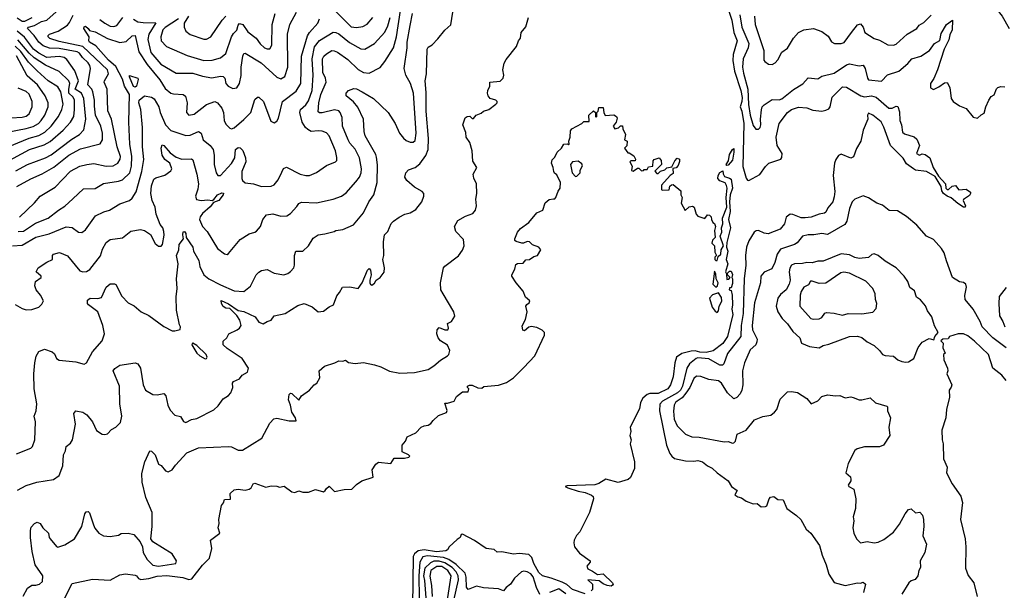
# Model space of a CAD drawing. Extents: x 1678431 to 1860718, y 384618 to 522882.
# Tile 157 of 256: x 1743707 to 1750861, y 450500 to 454649. Entities that reach past the tile are written whole.
import ezdxf

# ---------------------------------------------------------------- set-up
doc = ezdxf.new("R2010")
doc.units = 0

msp = doc.modelspace()

# ---------------------------------------------------------------- linework, layer by layer
at = {"layer": '0CON10XD'}
for points in [[(1750884.2, 455005), (1750859.4, 454965), (1750811.5, 454855), (1750782.5, 454785), (1750783.3, 454755), (1750844, 454675), (1750895.5, 454585.5)], [(1743675, 452577.1), (1743725, 452548.1), (1743755, 452540), (1743795, 452542.9), (1743845, 452558.8), (1743868.8, 452581.2), (1743879.2, 452605), (1743859.1, 452645), (1743825.6, 452685), (1743816.7, 452715), (1743822.5, 452745), (1743864.2, 452775), (1743864, 452785), (1743827.5, 452815), (1743842.2, 452845), (1743905, 452887.1), (1743946.2, 452905), (1743945.8, 452935), (1743953.8, 452945), (1743997, 452957), (1744055, 452931.9), (1744145, 452823.9), (1744165.5, 452814.5), (1744192.2, 452817.8), (1744217.1, 452832.9), (1744295, 452931.4), (1744309.7, 452980.3), (1744335, 453028.1), (1744365, 453050), (1744455, 453062.9), (1744515, 453111.9), (1744585, 453124.4), (1744615, 453115.6), (1744657.3, 453087.3), (1744692.4, 453022.4), (1744715, 453002.5), (1744735, 453003.3), (1744745, 453013.3), (1744757.9, 453082.1), (1744755, 453110), (1744746.2, 453135), (1744728.8, 453158.8), (1744699.7, 453235), (1744690.3, 453285), (1744669.4, 453335), (1744660.6, 453385), (1744665, 453440), (1744680.9, 453489.1), (1744695, 453498.8), (1744760.7, 453519.3), (1744805, 453550), (1744812, 453565), (1744797.8, 453605), (1744761.9, 453631.9), (1744742.9, 453665), (1744734.2, 453715), (1744741.1, 453738.9), (1744755, 453734.5), (1744799.9, 453679.9), (1744845, 453650), (1744885, 453635.5), (1744955, 453636.9), (1744965, 453630), (1744993.1, 453526.9), (1745007.1, 453455), (1745002.3, 453417.7), (1744984.4, 453365), (1744992.4, 453342.4), (1745024.4, 453334.4), (1745075, 453339.8), (1745105, 453335.3), (1745118, 453342), (1745145.3, 453375), (1745175, 453389.7), (1745186.9, 453386.9), (1745184.6, 453375), (1745155, 453335.4), (1745115, 453319.4), (1745091.5, 453288.5), (1745035, 453240.5), (1745018.5, 453215), (1745014.5, 453195), (1745035.6, 453145.6), (1745068.2, 453108.2), (1745145, 452985.8), (1745195, 452946), (1745215, 452942.5), (1745225, 452948), (1745308.5, 453051.5), (1745375, 453092.5), (1745415, 453102.9), (1745428, 453112), (1745455.6, 453145), (1745474.7, 453195.3), (1745500, 453230), (1745545, 453236.9), (1745605, 453220.9), (1745647, 453223), (1745675, 453240.6), (1745720.3, 453289.7), (1745735, 453312), (1745755, 453321.4), (1745863.4, 453316.6), (1745985, 453343.3), (1746045, 453366.9), (1746078.7, 453391.3), (1746150, 453470), (1746176.2, 453505), (1746188.2, 453535), (1746189.7, 453565), (1746176.5, 453645), (1746145, 453708.1), (1746105, 453751.5), (1746092.9, 453775), (1746051.8, 453875), (1746048.9, 453938.9), (1746035.6, 453975), (1746025, 453985.4), (1745995, 453994.7), (1745905, 453971.2), (1745885, 453971.2), (1745875, 453980), (1745880.4, 454045), (1745895.5, 454105), (1745933.9, 454195), (1745928.6, 454225), (1745908.4, 454265), (1745908.1, 454365), (1745916.2, 454383.8), (1745935, 454401.2), (1745975, 454425.4), (1745992.2, 454422.2), (1746015, 454413.2), (1746090.6, 454360.6), (1746165, 454286.2), (1746205, 454263.9), (1746245, 454259.4), (1746325, 454302.2), (1746360.9, 454345), (1746422.8, 454445), (1746445.6, 454525), (1746474, 454715)], [(1743685.5, 453435), (1743787.1, 453492.9), (1743870.8, 453529.2), (1743954.1, 453575.9), (1744065, 453665.2), (1744149.5, 453710.5), (1744292.5, 453747.5), (1744308.4, 453775), (1744308.6, 453825), (1744295.7, 453875), (1744258, 453955), (1744249.4, 454019.4), (1744249.8, 454065), (1744239.6, 454125), (1744230.8, 454145), (1744202.6, 454175), (1744220.4, 454295), (1744217.5, 454315), (1744205.3, 454335), (1744163, 454373), (1744141.8, 454405), (1744125.4, 454415.4), (1743995, 454440.4), (1743922.8, 454442.8), (1743878.1, 454458.1), (1743846.7, 454485), (1743812.4, 454535), (1743763.8, 454585), (1743772, 454595), (1743814, 454606), (1743865, 454635.3), (1743903.2, 454646.8), (1743993.6, 454726.4)], [(1743705, 453212.7), (1743815, 453316.7), (1743855.2, 453364.8), (1743965, 453432.2), (1744075, 453547.7), (1744144.3, 453585), (1744195, 453596.7), (1744245, 453602.3), (1744335, 453584.7), (1744385, 453586.8), (1744421.1, 453605), (1744437.6, 453635), (1744438.9, 453655), (1744416.1, 453725), (1744375.2, 453925.2), (1744346.4, 453986.4), (1744341.8, 454145), (1744321.8, 454195), (1744322.3, 454205), (1744352.3, 454255), (1744344.8, 454285), (1744166.1, 454455), (1743995, 454490.3), (1743925, 454511.3), (1743913.4, 454525), (1743913.8, 454535), (1743924.5, 454545), (1743985.5, 454564.5), (1744055, 454609.1), (1744068.8, 454628.8), (1744095, 454681.4)], [(1744533.7, 454653.7), (1744565, 454634.4), (1744605, 454627.5), (1744695.3, 454625.3), (1744646.3, 454545), (1744637.8, 454505), (1744659.5, 454409.5), (1744732.4, 454325), (1744845, 454261.2), (1744965, 454261.1), (1745035, 454238.7), (1745103, 454227), (1745165, 454238.5), (1745185, 454236.7), (1745196.9, 454225), (1745204, 454185), (1745222.1, 454165), (1745255, 454149.5), (1745285, 454152.9), (1745304.6, 454185), (1745316.1, 454243.9), (1745316.7, 454303.3), (1745328, 454385), (1745335, 454402.9), (1745345, 454406.8), (1745460.5, 454335), (1745575, 454230), (1745605, 454218.1), (1745634.6, 454235.4), (1745655.3, 454305), (1745653.2, 454545), (1745670, 454615), (1745719.3, 454705)], [(1744861.3, 454655), (1744765, 454593.2), (1744746.4, 454575), (1744731.5, 454525), (1744735.6, 454495), (1744773.8, 454453.8), (1744925, 454388.8), (1745045, 454352.2), (1745106, 454354), (1745165, 454372.3), (1745205, 454403.1), (1745244.7, 454525), (1745260.3, 454549.7), (1745285, 454572.1), (1745295, 454608.1), (1745305, 454621.1), (1745328.2, 454615), (1745365, 454561.1), (1745425, 454513.6), (1745455, 454472.9), (1745485, 454445.4), (1745505, 454436.4), (1745523.3, 454436.7), (1745537.9, 454465), (1745541.6, 454615), (1745563.8, 454695)], [(1745252.9, 452005), (1745261.4, 452018.6), (1745302.9, 452037.1), (1745323.3, 452065), (1745363.3, 452085), (1745369.2, 452115), (1745324.6, 452185), (1745215, 452257.1), (1745185.7, 452285.7), (1745185, 452312.5), (1745211.2, 452335), (1745226.1, 452363.9), (1745287.3, 452392.7), (1745305, 452406.7), (1745315.8, 452425), (1745306.2, 452465), (1745285, 452499.1), (1745235, 452549.2), (1745205, 452552.3), (1745185, 452562.4), (1745173.3, 452585), (1745171.7, 452608.3), (1745225, 452584), (1745293.8, 452533.8), (1745336.3, 452526.3), (1745418.1, 452488.1), (1745445, 452450.7), (1745475, 452436.5), (1745504.6, 452455.4), (1745535, 452463.8), (1745555, 452496), (1745635, 452512.7), (1745728.3, 452571.7), (1745775, 452584.4), (1745830.8, 452560.8), (1745875, 452525.8), (1745915, 452530.8), (1745955, 452561.2), (1745986.7, 452575), (1746010, 452640), (1746031.2, 452665), (1746052.5, 452705), (1746105.7, 452705.7), (1746165, 452693.3), (1746195.2, 452734.8), (1746235, 452827.1), (1746245, 452838.8), (1746255, 452827.5), (1746261.2, 452795), (1746250.9, 452755), (1746251.8, 452735), (1746255, 452723.3), (1746265, 452718.8), (1746285, 452733.8), (1746296.2, 452755), (1746326.2, 452775), (1746355, 452812.5), (1746358, 452845), (1746344.3, 452905), (1746352, 452935), (1746350.8, 453035), (1746357.5, 453085), (1746381.2, 453108.8), (1746405, 453166.2), (1746422, 453185), (1746465, 453214), (1746505.9, 453234.1), (1746545, 453244), (1746585, 453268), (1746628.6, 453325), (1746644.3, 453365), (1746642.9, 453385), (1746630.2, 453400.2), (1746575, 453431.4), (1746518.7, 453478.7), (1746506, 453505), (1746512, 453535), (1746531.7, 453558.3), (1746580, 453575), (1746615, 453601.2), (1746658.1, 453661.9), (1746674.2, 453705.8), (1746678.3, 453785), (1746659.4, 453985), (1746660.8, 454120.8), (1746653.1, 454205), (1746662.1, 454255), (1746668.6, 454435), (1746675, 454448.8), (1746703.9, 454466.1), (1746745, 454510), (1746795, 454573.3), (1746838.8, 454611.2), (1746853.3, 454705)], [(1745985, 454727.1), (1746115, 454597.3), (1746155, 454591.8), (1746201.3, 454598.7), (1746232.5, 454617.5), (1746272.5, 454665)], [(1746162.8, 454012.8), (1746132.2, 454052.2), (1746079.2, 454095), (1746078, 454115), (1746095.8, 454134.2), (1746135, 454148), (1746155, 454145.7), (1746195, 454125.5), (1746276.8, 454076.8), (1746385, 453973.8), (1746435.7, 453895), (1746466.6, 453825), (1746495, 453787.7), (1746515, 453771.3), (1746545, 453759.2), (1746565, 453759.1), (1746580.5, 453769.5), (1746586.6, 453823.4), (1746568.8, 454115), (1746545.8, 454185.8), (1746511.5, 454245), (1746500.9, 454295), (1746522.8, 454445), (1746521.4, 454485), (1746543.8, 454606.2), (1746560.5, 454695)], [(1748855.2, 454725), (1748881.5, 454645), (1748894.8, 454555), (1748920, 454495), (1748890.4, 454395), (1748888.3, 454351.7), (1748899.6, 454275), (1748945.7, 454135), (1748955, 454083.8), (1748954.4, 454055), (1748942.5, 454015), (1748953.4, 453985), (1748968.6, 453895), (1748960.5, 453580.5), (1748985, 453495.8), (1748995, 453481.1), (1749005, 453480), (1749085, 453522.7), (1749125, 453581.1), (1749149.4, 453605), (1749235.8, 453635), (1749245, 453647.5), (1749246.7, 453675), (1749211.5, 453735), (1749202.3, 453795), (1749224.6, 453895.4), (1749284.3, 453975), (1749315, 453996.9), (1749365, 454013.8), (1749425, 454008), (1749470.5, 453990.5), (1749535, 453983.8), (1749565, 453990), (1749585, 454001.4), (1749594.4, 454015), (1749609.5, 454085), (1749685, 454161.9), (1749715, 454159.2), (1749817.1, 454095), (1749845, 454088.9), (1749895, 454096.1), (1749930.8, 454085), (1750022, 454005), (1750045, 454005.6), (1750075, 454020.8), (1750086.7, 454016.7), (1750099.5, 453979.5), (1750101.1, 453915), (1750113.8, 453885), (1750121.7, 453831.7), (1750135, 453820), (1750205, 453798), (1750225, 453780), (1750243.3, 453735), (1750223.3, 453675), (1750245, 453664), (1750265, 453672.5), (1750285, 453670), (1750320, 453645), (1750344.2, 453575), (1750381.6, 453511.6), (1750432.5, 453455), (1750435, 453424.2), (1750445, 453414.6), (1750455, 453414.6), (1750482.1, 453437.9), (1750505, 453442.9), (1750531.3, 453411.3), (1750583.5, 453416.5), (1750613.8, 453395), (1750616.2, 453385), (1750608.8, 453371.2), (1750565, 453342), (1750562.3, 453335), (1750578.4, 453295), (1750575.3, 453284.7), (1750565, 453285.9), (1750522.5, 453312.5), (1750475, 453354.8), (1750445, 453365.8), (1750419.2, 453385), (1750405.8, 453405), (1750402.7, 453435), (1750358.3, 453508.3), (1750295, 453546.4), (1750215, 453554.2), (1750201.1, 453565), (1750150.8, 453600.8), (1750125, 453641.5), (1750033.2, 453733.2), (1749985, 453867.1), (1749965.2, 453905.2), (1749906.5, 453955), (1749875, 453968.2), (1749867.8, 453955), (1749868.5, 453925), (1749834.1, 453845), (1749817.3, 453765), (1749787.5, 453712.5), (1749765, 453652), (1749745, 453642), (1749675, 453670.5), (1749655, 453662.5), (1749637.2, 453632.8), (1749627.8, 453605), (1749617.9, 453515), (1749628.8, 453398.8), (1749625, 453360), (1749615, 453324), (1749578.2, 453281.8), (1749565, 453250), (1749555, 453242.2), (1749515, 453235.6), (1749457.6, 453212.4), (1749415, 453207.3), (1749385, 453208.2), (1749325, 453232.7), (1749304.2, 453234.2), (1749276.1, 453213.9), (1749263.6, 453165), (1749231.4, 453125), (1749145, 453091.5), (1749115, 453096.4), (1749075, 453115.6), (1749057, 453113), (1749044, 453105), (1749005, 453040), (1748988.7, 452995), (1748980.9, 452935), (1748982, 452865), (1748970.1, 452765), (1748963.2, 452513.2), (1748948.1, 452425), (1748947.3, 452345), (1748849, 452221), (1748823.1, 452146.9), (1748813.3, 452136.7), (1748795, 452136.5), (1748715, 452182.9), (1748635, 452189.2), (1748621.4, 452185), (1748573.1, 452146.9), (1748553.1, 452115), (1748522.5, 451985), (1748508.7, 451955), (1748486.9, 451935), (1748378.1, 451875), (1748356.9, 451853.1), (1748356.2, 451805), (1748406.2, 451556.2), (1748431.1, 451495), (1748445, 451474.2), (1748465, 451458.6), (1748545, 451442.5), (1748605, 451438.6), (1748635, 451444), (1748667.5, 451435), (1748704.3, 451404.3), (1748738.8, 451388.8), (1748774.2, 451354.2), (1748855, 451296.2), (1748877.5, 451255), (1748920, 451225), (1748902.5, 451195), (1748925, 451180), (1748951.9, 451171.9), (1748985, 451148), (1749035, 451127.5), (1749065, 451130), (1749095, 451106.7), (1749125, 451110), (1749136.1, 451113.9), (1749152, 451165), (1749163.1, 451176.9), (1749185, 451182), (1749215, 451161.2), (1749255, 451158.8), (1749280, 451095), (1749352, 451045), (1749382.5, 451015), (1749420, 450945), (1749455.6, 450915.6), (1749518, 450825), (1749536.2, 450755), (1749565.8, 450685), (1749585, 450616.7), (1749625, 450557.5), (1749705, 450535.8), (1749795, 450554), (1749815, 450552), (1749835, 450560), (1749853.3, 450545), (1749838, 450485)], [(1748939.4, 454685), (1748953, 454595), (1749004.8, 454475), (1748999.7, 454445), (1748962.9, 454365), (1748958.8, 454305), (1748965, 454261.4), (1748997.4, 454145), (1749001.4, 454031.4), (1749014.2, 453955), (1749035, 453880), (1749055, 453852.9), (1749075, 453852.9), (1749085.9, 453864.1), (1749092, 453885), (1749088.9, 453925), (1749095.7, 453994.3), (1749102, 454015), (1749115, 454031.2), (1749175, 454069.5), (1749225, 454067.5), (1749245, 454072.5), (1749328.5, 454141.5), (1749396.1, 454183.9), (1749435, 454226.2), (1749505, 454219.5), (1749535, 454239.5), (1749625, 454261.2), (1749715, 454321.4), (1749735, 454328.1), (1749805, 454314.4), (1749835, 454317.5), (1749848.9, 454295), (1749865.7, 454225), (1749875, 454210.8), (1749969.1, 454200.9), (1750012, 454248), (1750095.2, 454274.8), (1750159.8, 454330.2), (1750189.2, 454365), (1750255.3, 454384.7), (1750316.5, 454425), (1750353, 454477), (1750392, 454498), (1750402, 454548), (1750439.8, 454615), (1750485, 454646.7), (1750481.1, 454575), (1750465, 454540), (1750457.2, 454502.8), (1750424.4, 454435), (1750375.9, 454284.1), (1750349.1, 454220.9), (1750324.2, 454185), (1750324.1, 454154.1), (1750345, 454142.5), (1750385, 454160), (1750425, 454188.8), (1750445, 454193.3), (1750465.7, 454155.7), (1750474.2, 454075), (1750488.8, 454055), (1750535, 454022), (1750584.3, 454004.3), (1750635, 453940), (1750665, 453933.3), (1750691.7, 453958.3), (1750715, 453970), (1750726, 454015), (1750748, 454065), (1750765, 454090), (1750787.3, 454102.7), (1750804.2, 454145.8), (1750814.2, 454155.8), (1750835, 454163.8), (1750865, 454161.2)], [(1749044.8, 454675.2), (1749050.6, 454615), (1749114.5, 454425), (1749114, 454355), (1749120, 454345), (1749146.4, 454326.4), (1749175, 454324), (1749195, 454334.2), (1749215, 454356), (1749245, 454412.5), (1749285, 454442.9), (1749329.5, 454515), (1749365, 454555.4), (1749405, 454576), (1749475, 454583.9), (1749535, 454564.1), (1749580.1, 454530.1), (1749605, 454487.5), (1749627, 454477), (1749675, 454476.7), (1749697.1, 454482.9), (1749750.6, 454555), (1749795, 454611.4), (1749815, 454618.2), (1749835, 454595.8), (1749847.5, 454555), (1749915, 454513.1), (1749955, 454500), (1750015, 454465.6), (1750055, 454462.9), (1750075, 454470.8), (1750155, 454544.2), (1750224.2, 454585), (1750241.1, 454608.9), (1750275, 454629.4), (1750328.8, 454681.2)], [(1743655, 453004.5), (1743725, 453008.7), (1743825, 453067.2), (1743921.2, 453091.2), (1744045, 453143.3), (1744087.7, 453137.7), (1744135, 453104.5), (1744158.6, 453101.4), (1744185, 453121.9), (1744257.8, 453222.2), (1744317.2, 453252.8), (1744358.8, 453265), (1744435, 453310.6), (1744505, 453333.3), (1744525, 453350.6), (1744552.6, 453397.4), (1744593.8, 453545), (1744608.1, 453631.9), (1744599, 453725), (1744600.4, 453865), (1744586.6, 453995), (1744573.4, 454045), (1744574.9, 454065.1), (1744615, 454096.2), (1744665.5, 454085.5), (1744685, 454074.2), (1744717.5, 454015), (1744728, 453975), (1744767.5, 453885), (1744804.3, 453844.3), (1744915, 453806.4), (1744945, 453808.6), (1745005, 453835.8), (1745024.6, 453825), (1745041.1, 453775), (1745090.9, 453735), (1745113.8, 453705), (1745120.8, 453665), (1745120.9, 453595), (1745135.5, 453535), (1745147.1, 453517.1), (1745165, 453515.6), (1745245, 453602.5), (1745269.3, 453645), (1745274.6, 453705.4), (1745295, 453720.8), (1745307.8, 453717.8), (1745327.3, 453697.3), (1745348.5, 453645), (1745350, 453615), (1745322, 453545), (1745320.8, 453495), (1745325, 453480), (1745345, 453464), (1745405, 453455.6), (1745465, 453435.5), (1745535, 453437.8), (1745555, 453449.4), (1745585.8, 453484.2), (1745610.7, 453539.3), (1745623.1, 453566.9), (1745645, 453576.7), (1745745, 453525.5), (1745785, 453515.5), (1745813.8, 453516.2), (1745862.8, 453537.2), (1745935, 453590), (1746002.5, 453615), (1746010, 453625), (1746012.3, 453647.7), (1746002.7, 453695), (1745956.5, 453805), (1745935, 453825.5), (1745905, 453838.2), (1745875, 453841.8), (1745825, 453836.5), (1745799.5, 453849.5), (1745782.5, 453865), (1745760, 453905), (1745742.3, 453975), (1745746.9, 453995), (1745785, 454030.4), (1745805, 454059.5), (1745831.6, 454135), (1745839, 454245), (1745831.6, 454365), (1745848.1, 454451.9), (1745885, 454498.9), (1745985, 454557.6), (1746005, 454555.9), (1746025, 454545.3), (1746102.5, 454482.5), (1746185, 454436.4), (1746215, 454435.6), (1746285, 454475.6), (1746360.8, 454559.2), (1746382.4, 454605), (1746399.5, 454665)], [(1743688.1, 454661.9), (1743725, 454637.8), (1743745, 454638.6), (1743797.3, 454665)], [(1744289.9, 454649.9), (1744325, 454622.7), (1744365, 454602.7), (1744390.3, 454599.7), (1744412, 454608), (1744455.3, 454665)], [(1744933.3, 454675), (1744901.4, 454625), (1744902.7, 454595), (1744914.5, 454565), (1744945, 454540.7), (1745045, 454506.4), (1745065, 454508.5), (1745094.7, 454525.3), (1745177.3, 454645), (1745204.4, 454675.6)], [(1745335.9, 453924.1), (1745385.4, 453975), (1745415, 454068.8), (1745435, 454086), (1745444.1, 454085.9), (1745477.8, 454055), (1745530.9, 453910.9), (1745555, 453898), (1745575, 453911.2), (1745586.3, 453933.7), (1745617.1, 454055), (1745715, 454129.6), (1745748.6, 454185), (1745753.9, 454385), (1745798.5, 454531.5), (1745813.1, 454556.9), (1745873.8, 454625), (1745886.4, 454655)], [(1746784, 452655), (1746765.8, 452685.8), (1746763.8, 452735), (1746785.8, 452845), (1746795, 452858), (1746895, 452932.9), (1746925, 452973.8), (1746935.7, 453005), (1746931.7, 453051.7), (1746875, 453110), (1746866.7, 453145), (1746891.5, 453188.5), (1746945, 453220), (1746999.5, 453240.5), (1747018.8, 453265), (1747025.8, 453295), (1747021.4, 453345), (1747028, 453385), (1747026.7, 453455), (1747005.9, 453495.9), (1747002, 453525), (1747027.5, 453575), (1746999.5, 453619.5), (1746994.3, 453695), (1746976.8, 453756.8), (1746950, 453795), (1746948.3, 453828.3), (1746927.5, 453885), (1746943.8, 453935), (1746957.5, 453945), (1746977.3, 453947.3), (1746995, 453930), (1747005, 453930), (1747024.2, 453955.8), (1747060, 453970), (1747077.5, 453985), (1747115, 453996.2), (1747167.5, 454035), (1747176.7, 454045), (1747176.7, 454055), (1747167.5, 454065), (1747125, 454076.7), (1747110, 454095), (1747105.8, 454115), (1747108, 454135), (1747123.3, 454165), (1747123.3, 454195), (1747198.3, 454201.7), (1747220.8, 454225), (1747224.2, 454245), (1747216.2, 454285), (1747227.7, 454332.3), (1747241.2, 454358.8), (1747315.5, 454454.5), (1747331.2, 454495), (1747346.7, 454515), (1747350, 454555), (1747385, 454597.5), (1747404, 454665)], [(1743680.1, 453549.9), (1743764.5, 453595.5), (1743895, 453645.2), (1743935, 453666.7), (1744085, 453781.2), (1744141.5, 453815), (1744172.5, 453847.5), (1744186.5, 453925), (1744172, 454075), (1744156.1, 454115), (1744111.3, 454145), (1744135.5, 454205), (1744108.1, 454278.1), (1744049.3, 454359.3), (1744030, 454375), (1743995, 454381.6), (1743903.5, 454373.5), (1743845.2, 454405), (1743807, 454435), (1743742.9, 454522.9), (1743687.8, 454565)], [(1743695, 453108), (1743735, 453111.1), (1743820.8, 453169.2), (1743915, 453206.2), (1743987.8, 453265), (1744035, 453293.1), (1744093.9, 453346.1), (1744171.2, 453418.8), (1744255, 453422.2), (1744315, 453457.7), (1744425, 453475.3), (1744455, 453485.4), (1744506.7, 453535), (1744520.2, 453585), (1744522, 453655), (1744508.1, 453745), (1744500, 453905), (1744504.5, 454105), (1744468.4, 454165), (1744455, 454215.6), (1744405, 454309.1), (1744352.2, 454355), (1744259.8, 454459.8), (1744214.7, 454485), (1744208.5, 454495), (1744210.7, 454525), (1744172.6, 454585), (1744175, 454596.9), (1744185, 454601.1), (1744204.7, 454585), (1744215, 454570), (1744255, 454560.5), (1744345, 454511.2), (1744435, 454482.9), (1744479.5, 454490.5), (1744525, 454531.1), (1744545, 454534.2), (1744572, 454415), (1744632.7, 454322.7), (1744725, 454210.9), (1744765, 454148.2), (1744805.8, 454115.8), (1744825, 454109.2), (1744894.4, 454104.4), (1744912.1, 454092.1), (1744924.4, 454045), (1744920, 453975), (1744935, 453956), (1744975, 453963.3), (1745065, 454031.9), (1745125, 454054.5), (1745145, 454044.4), (1745176.2, 454005), (1745188.5, 453975), (1745191.8, 453915), (1745205, 453890.6), (1745235, 453860.5), (1745245, 453856.5), (1745265, 453861.8), (1745335.9, 453924.1)], [(1743605, 453610), (1743778.5, 453705), (1743885, 453739.3), (1743927.8, 453762.2), (1744023.5, 453846.5), (1744077.3, 453905), (1744099.8, 453945), (1744106.4, 453995), (1744104.1, 454065), (1744096.1, 454085), (1744064.6, 454115), (1744063.1, 454145), (1744071.1, 454185), (1744063.3, 454203.3), (1743995, 454271.2), (1743895, 454317.8), (1743811.3, 454371.3), (1743775.4, 454405), (1743693.3, 454503.3)], [(1743583, 453707), (1743775, 453786.7), (1743845, 453807.5), (1743888.6, 453831.4), (1743935.1, 453874.9), (1743989.7, 453945), (1744013.7, 453996.3), (1744023.1, 454035), (1744005, 454125.7), (1743985, 454161.3), (1743915, 454204.7), (1743835, 454276.2), (1743771.2, 454341.2), (1743715, 454417.3), (1743675, 454455.4)], [(1743615, 453832.1), (1743755, 453857.3), (1743805, 453872.3), (1743843.3, 453895), (1743862.6, 453915), (1743890.2, 453955), (1743914.7, 454015), (1743914.7, 454045), (1743891.4, 454095), (1743835.9, 454175.9), (1743760.8, 454240.8), (1743685, 454386.6)], [(1744545, 454158.4), (1744535, 454162.4), (1744505, 454234.4), (1744506, 454244), (1744564.6, 454224.6), (1744567.9, 454215), (1744555, 454164.6), (1744545, 454158.4)], [(1743644.5, 453935.5), (1743725, 453939.5), (1743753.1, 453946.9), (1743776.2, 453965), (1743798.7, 454015), (1743797.6, 454055), (1743776.6, 454106.6), (1743755, 454125.8), (1743695, 454150.8)], [(1743685, 451493.1), (1743786.9, 451533.1), (1743798.9, 451545), (1743817.3, 451595), (1743821.1, 451725), (1743812.5, 451765), (1743826.9, 451805), (1743830.5, 451855), (1743811.2, 451965), (1743810.7, 452075), (1743816.6, 452155), (1743827.5, 452202.5), (1743845, 452236.7), (1743887, 452253), (1743942.5, 452235), (1743958.9, 452218.9), (1743974.4, 452185), (1743995, 452173.2), (1744115, 452160.4), (1744175, 452144.5), (1744192.9, 452155), (1744235.3, 452234.7), (1744306.5, 452313.5), (1744322, 452365), (1744310.5, 452425), (1744273.8, 452523.8), (1744208, 452575), (1744200, 452585), (1744200.7, 452609.3), (1744220, 452625), (1744275, 452621.9), (1744302, 452628), (1744334.4, 452705), (1744365, 452728.6), (1744395, 452728.8), (1744405, 452722.5), (1744449.8, 452639.8), (1744495, 452590.5), (1744538.8, 452568.8), (1744590, 452525), (1744645, 452499.2), (1744755, 452418), (1744815, 452386.2), (1744833.9, 452386.1), (1744873.3, 452396.7), (1744876, 452415), (1744869.2, 452429.2), (1744846.8, 452536.8), (1744843.4, 452635), (1744850, 452695), (1744845.5, 452764.5), (1744858.1, 452875), (1744846.9, 452935), (1744862.3, 452975), (1744865.5, 453015), (1744898.1, 453055), (1744891.5, 453085), (1744895, 453107.1), (1744905, 453109.2), (1744914.3, 453095), (1744917.7, 453065), (1744963.8, 452995), (1744970.4, 452965), (1745008, 452898), (1745016.8, 452855), (1745045, 452794.4), (1745080.6, 452765), (1745165, 452721.9), (1745265, 452677.8), (1745335, 452673.1), (1745385, 452712), (1745425, 452793.3), (1745445, 452814), (1745465, 452825.7), (1745505, 452833.8), (1745555, 452805.7), (1745627, 452793), (1745655, 452802.5), (1745675, 452818), (1745698.6, 452845), (1745704.3, 452865), (1745704.5, 452935.5), (1745714, 452965), (1745765, 452966.2), (1745806.2, 453005), (1745840, 453060), (1745874.5, 453085.5), (1745925, 453090.8), (1745992, 453108), (1746005, 453116.7), (1746055, 453124.4), (1746132, 453158), (1746204.6, 453245.4), (1746243.1, 453325), (1746280, 453375), (1746305.3, 453464.7), (1746307.3, 453592.7), (1746300.2, 453650.2), (1746295, 453669.2), (1746216.1, 453805), (1746209.1, 453835), (1746205.6, 453925), (1746162.8, 454012.8)], [(1744036.2, 450445), (1744089.5, 450550.5), (1744235, 450580.5), (1744365, 450572.5), (1744435, 450611.2), (1744475, 450620), (1744545, 450610), (1744555, 450606.2), (1744571.2, 450585), (1744587.8, 450577.8), (1744645, 450584.8), (1744705, 450602), (1744775, 450608.5), (1744891.8, 450591.8), (1744935, 450579.4), (1744957, 450583), (1745035, 450682), (1745085.5, 450734.5), (1745103.6, 450805), (1745092.5, 450865), (1745160, 450915), (1745148.8, 450955), (1745156.2, 450985), (1745153.3, 451015), (1745173.6, 451116.4), (1745187.5, 451135), (1745195, 451160), (1745238, 451162), (1745236.2, 451205), (1745265, 451230), (1745295, 451236), (1745345, 451228.8), (1745375, 451236.2), (1745388.8, 451245), (1745403.8, 451275), (1745415, 451278), (1745495, 451249.2), (1745535, 451260), (1745575, 451257.5), (1745595, 451250), (1745628.3, 451258.3), (1745685, 451216.7), (1745705, 451211.2), (1745735, 451223.3), (1745765, 451213.3), (1745805, 451213.8), (1745855, 451234), (1745915, 451216.7), (1745927.5, 451225), (1745935, 451240), (1745955, 451257.5), (1745995, 451217.5), (1746065, 451234), (1746120, 451235), (1746155, 451270), (1746193.9, 451296.1), (1746275, 451322.5), (1746268.8, 451375), (1746295, 451417.5), (1746315, 451432.5), (1746403, 451423), (1746428.3, 451461.7), (1746501.7, 451461.7), (1746535, 451467.5), (1746542.5, 451475), (1746532.5, 451485), (1746486.4, 451506.4), (1746486.7, 451555), (1746510, 451585), (1746523.3, 451615), (1746584.1, 451645.9), (1746625, 451686.2), (1746645, 451696.7), (1746675, 451700), (1746695, 451713.3), (1746710, 451735), (1746749.5, 451770.5), (1746807, 451793), (1746813, 451807), (1746795, 451860), (1746815, 451860), (1746863.6, 451876.4), (1746881.7, 451908.3), (1746925, 451942.5), (1746965, 451942.5), (1746970, 451965), (1746960, 451975), (1746960, 451985), (1746975, 451992.5), (1746995, 451992.5), (1747035, 451972.5), (1747065, 451970), (1747078.3, 451981.7), (1747185, 451992.5), (1747245, 452010.8), (1747293.8, 452045), (1747369.8, 452120.2), (1747448.9, 452205), (1747518.8, 452355), (1747520, 452375), (1747502.3, 452392.3), (1747465, 452410), (1747423, 452417), (1747405, 452412.5), (1747375, 452387.5), (1747361.7, 452391.7), (1747357, 452423), (1747381.7, 452468.3), (1747393.3, 452525), (1747383.6, 452566.4), (1747390.7, 452579.3), (1747409.3, 452590.7), (1747412.5, 452605), (1747381.7, 452631.7), (1747364.2, 452675), (1747313.1, 452735), (1747282, 452785), (1747282, 452795), (1747303.8, 452835), (1747310.7, 452869.3), (1747323.9, 452876.1), (1747365, 452877.5), (1747385, 452902.5), (1747410, 452905), (1747441.7, 452928.3), (1747470, 452935), (1747492.5, 452975), (1747480, 452995), (1747433, 453013), (1747410, 453035), (1747395, 453036.7), (1747367, 453023), (1747355, 453023.3), (1747315, 453036.7), (1747305, 453043.3), (1747304, 453055), (1747324, 453105), (1747345, 453130), (1747405.9, 453174.1), (1747463.3, 453245), (1747508, 453265), (1747525, 453316.7), (1747555, 453341.2), (1747585, 453346.2), (1747595, 453346.7), (1747601.2, 453355), (1747618.3, 453401.7), (1747633.8, 453425), (1747636.2, 453465), (1747610.5, 453520.5), (1747592.9, 453532.9), (1747586.7, 453545), (1747583.3, 453575), (1747570, 453605), (1747575, 453630), (1747595, 453650), (1747612.5, 453685), (1747642.5, 453715), (1747660, 453745), (1747687.5, 453747.5), (1747695, 453740), (1747700, 453745), (1747697.5, 453765), (1747707.5, 453795), (1747708.3, 453841.7), (1747717.5, 453855), (1747790, 453895), (1747805, 453910), (1747845, 453910), (1747842.5, 453955), (1747875, 453987.5), (1747890, 453975), (1747890, 453945), (1747895, 453940), (1747900, 453945), (1747900, 453975), (1747910, 453985), (1747915, 454010), (1747945, 454010), (1747950, 453975), (1747961.7, 453951.7), (1748023, 453957), (1748042.5, 453945), (1748047.5, 453932.5), (1748040, 453905), (1748020, 453875), (1748030, 453855), (1748057, 453863), (1748073, 453877), (1748087, 453877), (1748090, 453855), (1748107.5, 453815), (1748100, 453775), (1748120, 453765), (1748117, 453733), (1748100, 453715), (1748125, 453680), (1748135, 453680), (1748169.3, 453659.3), (1748180, 453635), (1748178.3, 453621.7), (1748148.3, 453621.7), (1748140, 453615), (1748157.5, 453585), (1748151.7, 453551.7), (1748165, 453547.5), (1748195, 453570), (1748205, 453570), (1748225, 453550), (1748238.3, 453551.7), (1748245, 453560), (1748265, 453560), (1748275, 453580), (1748307.5, 453585), (1748308.3, 453621.7), (1748317, 453633), (1748353.6, 453643.6), (1748367.5, 453625), (1748370, 453595), (1748322.5, 453547.5), (1748335, 453530), (1748345, 453530), (1748363, 453547), (1748395, 453557.5), (1748409.3, 453570.7), (1748445, 453580), (1748466.4, 453623.6)], [(1748845, 453588.8), (1748840, 453595), (1748857.1, 453622.9), (1748865, 453668.8), (1748885, 453706.2), (1748895, 453713.3), (1748896.2, 453686.2), (1748885, 453627.5), (1748855, 453591.9), (1748845, 453588.8)], [(1748466.4, 453623.6), (1748485, 453642.5), (1748500, 453635), (1748501.7, 453618.3), (1748491.7, 453588.3), (1748477, 453573), (1748452.5, 453567.5), (1748455, 453530), (1748434, 453516), (1748370, 453445), (1748370, 453415), (1748375, 453410), (1748425, 453412.5), (1748431.7, 453438.3), (1748441.7, 453448.3), (1748455, 453450), (1748510, 453405), (1748510, 453375), (1748520, 453355), (1748512.5, 453315), (1748541.7, 453261.7), (1748571.7, 453288.3), (1748595, 453292.5), (1748607.5, 453285), (1748622.5, 453235), (1748635, 453220), (1748685, 453202.5), (1748705, 453230), (1748718.3, 453228.3), (1748730, 453215), (1748732.5, 453195), (1748742.5, 453175), (1748756.1, 453166.1), (1748762.5, 453145), (1748754, 453116), (1748758.8, 453065), (1748740, 453045), (1748736.7, 453025), (1748756, 453005), (1748758.3, 452958.3), (1748770, 452935), (1748757.5, 452922.5), (1748757.5, 452905), (1748765, 452897.5), (1748775, 452897.5), (1748782.5, 452927.5), (1748800, 452945), (1748804.3, 452975), (1748820.5, 453005), (1748797.1, 453075), (1748809.2, 453105), (1748806.2, 453135), (1748815.7, 453164.3), (1748814.3, 453205), (1748844.6, 453285), (1748838.9, 453355), (1748846.4, 453423.6), (1748843.4, 453443.4), (1748831.9, 453461.9), (1748795, 453476.9), (1748779.5, 453495), (1748781.8, 453515), (1748795, 453538.6), (1748815, 453550), (1748818.3, 453528.3), (1748828.2, 453508.2), (1748865, 453497.6), (1748875, 453489.2), (1748886.5, 453425), (1748869.4, 453375), (1748863.1, 453325), (1748867.8, 453255), (1748856.7, 453195), (1748870.8, 453135), (1748845, 453030), (1748842.9, 452995), (1748852.5, 452965), (1748840.8, 452905), (1748852, 452875), (1748834, 452815), (1748841.7, 452801.7), (1748845, 452760), (1748858.3, 452761.7), (1748870, 452775), (1748850, 452795), (1748850, 452805), (1748865, 452820), (1748875, 452820), (1748886.1, 452796.1), (1748880, 452775), (1748886.2, 452765), (1748885, 452730), (1748875, 452700), (1748865, 452700), (1748862.5, 452685), (1748875, 452680), (1748883.1, 452645), (1748886.4, 452575), (1748882, 452545), (1748889.1, 452505), (1748849, 452345), (1748815, 452295.2), (1748745, 452242.3), (1748695, 452229.1), (1748648.3, 452231.7), (1748615, 452240.6), (1748585, 452238.4), (1748517, 452223), (1748480, 452195), (1748467.1, 452152.9), (1748455, 452053.3), (1748435.4, 451994.6), (1748415.7, 451965), (1748345, 451930), (1748285, 451931.5), (1748265.4, 451924.6), (1748235, 451896), (1748217.1, 451865), (1748210.3, 451819.7), (1748142.5, 451685), (1748146.2, 451655), (1748140, 451625), (1748148.8, 451595), (1748143.3, 451565), (1748174, 451435), (1748174, 451385), (1748145, 451321.2), (1748127.5, 451305), (1748055, 451284.3), (1747965, 451309.2), (1747915, 451277.1), (1747885, 451267.8), (1747685, 451260), (1747670, 451255), (1747690, 451245), (1747765, 451220.9), (1747815, 451210.5), (1747860.7, 451190.7), (1747872.7, 451182.7), (1747875.8, 451165.8), (1747847.1, 451065), (1747777.5, 450925), (1747752.2, 450897.8), (1747735.6, 450865), (1747731.9, 450845), (1747738.5, 450815), (1747775, 450770), (1747852.5, 450715), (1747852.5, 450705), (1747826.7, 450675), (1747833.8, 450655), (1747869.7, 450639.7), (1747905, 450615.4), (1747945, 450619.2), (1748013.1, 450555), (1748018.6, 450545), (1748015, 450536.7), (1748005, 450530), (1747974.6, 450534.6), (1747946, 450546), (1747918.3, 450568.3), (1747833.6, 450576.4), (1747867.5, 450545), (1747867.5, 450505), (1747860, 450495)], [(1747745, 453510), (1747755, 453512.5), (1747780, 453535), (1747780, 453555), (1747796.7, 453586.7), (1747790, 453600), (1747765, 453620), (1747723.3, 453616.7), (1747710, 453595), (1747720, 453535), (1747745, 453510)], [(1750873.3, 452263.3), (1750778, 452335), (1750699.2, 452415), (1750685.4, 452455.4), (1750633.5, 452543.5), (1750577.1, 452615), (1750573.2, 452643.2), (1750585.6, 452705), (1750582, 452725), (1750565, 452738), (1750533.9, 452743.9), (1750485, 452773.3), (1750440.8, 452895), (1750424.3, 452955), (1750405.4, 452985.4), (1750345, 453050), (1750295, 453074.4), (1750224, 453154), (1750149.1, 453219.1), (1750085, 453259.2), (1750025, 453261.2), (1749975, 453301.2), (1749935, 453315.8), (1749875, 453354.4), (1749835, 453367.1), (1749775, 453344.3), (1749755, 453324.2), (1749734.7, 453275.3), (1749716.8, 453185), (1749701.2, 453158.8), (1749575, 453088.2), (1749535, 453093.3), (1749476.3, 453083.7), (1749435, 453084.5), (1749395, 453074.4), (1749355, 453026.9), (1749336.6, 453013.4), (1749235, 452981.2), (1749211.2, 452945), (1749194.5, 452884.5), (1749172.4, 452837.6), (1749115.7, 452814.3), (1749091.9, 452785), (1749090, 452735), (1749045, 452590), (1749027.8, 452425), (1749032.3, 452395), (1749064.3, 452325), (1749063, 452307), (1749055.8, 452284.2), (1749015, 452248), (1748972.2, 452155), (1748959.6, 452095), (1748962.1, 451995), (1748954.5, 451955), (1748942.2, 451927.8), (1748918.5, 451901.5), (1748895, 451892.5), (1748850.7, 451935), (1748805.8, 452005), (1748785, 452022.6), (1748715, 452031.7), (1748655, 452054.7), (1748625, 452057.1), (1748605, 452039.1), (1748575.8, 451975), (1748547.6, 451932.4), (1748520.2, 451899.8), (1748484.1, 451875), (1748472, 451865), (1748462.8, 451845), (1748457.1, 451802.9), (1748461.4, 451745), (1748484.1, 451695), (1748545, 451635.5), (1748590, 451615), (1748642.6, 451612.6), (1748825, 451580), (1748855, 451581.2), (1748885, 451570), (1748895, 451571.2), (1748908, 451585), (1748920, 451635), (1748985, 451663.3), (1749045, 451739.2), (1749105.8, 451764.2), (1749165, 451774), (1749191.2, 451795), (1749207.1, 451815), (1749231.3, 451888.7), (1749285, 451943.3), (1749313.6, 451946.4), (1749357.4, 451937.4), (1749426.2, 451895), (1749456.4, 451856.4), (1749505, 451877.5), (1749535, 451908.5), (1749575, 451921.1), (1749635, 451914), (1749665, 451916.7), (1749705, 451898.8), (1749745, 451906.7), (1749761.7, 451901.7), (1749805, 451884), (1749825, 451883.8), (1749885, 451900), (1749924.2, 451864.2), (1750008.3, 451838.3), (1750013, 451833), (1750011.2, 451805), (1750033.8, 451755), (1750021.2, 451685), (1750028.8, 451625), (1749983.9, 451556.1), (1749955, 451543.3), (1749845, 451542.5), (1749790.6, 451529.4), (1749774.3, 451515.7), (1749725, 451422.5), (1749709.2, 451355), (1749743.8, 451325), (1749746.7, 451305), (1749746.7, 451295), (1749726.2, 451265), (1749730, 451255), (1749767.5, 451235), (1749781.9, 451165), (1749778.6, 451095), (1749763.1, 451035), (1749767.8, 451005), (1749760, 450955), (1749766.2, 450915), (1749786, 450875), (1749815, 450846.2), (1749865, 450854), (1749914.4, 450844.4), (1749945, 450850.4), (1749985, 450868.5), (1750055, 450921.8), (1750098.8, 450981.2), (1750139.2, 451055), (1750165, 451087.5), (1750185, 451093.3), (1750215, 451063.8), (1750247, 451067), (1750265.8, 451045.8), (1750274.2, 451015), (1750275.8, 450965), (1750267.5, 450895), (1750295.8, 450835), (1750283.1, 450775), (1750250, 450715), (1750251.2, 450665), (1750240, 450645), (1750232, 450605), (1750212.2, 450577.8), (1750185, 450569.4), (1750167.5, 450555), (1750115, 450471.4)], [(1750145, 452158), (1750165, 452162), (1750204.1, 452185.9), (1750233.8, 452265), (1750265, 452303.3), (1750315, 452330), (1750348.3, 452321.7), (1750356.7, 452345), (1750380, 452375), (1750352.3, 452422.3), (1750335, 452487.5), (1750301.9, 452531.9), (1750288.3, 452568.3), (1750251.7, 452611.7), (1750221.7, 452631.7), (1750207.3, 452677.3), (1750175, 452702.5), (1750158.8, 452745), (1750133.6, 452783.6), (1750074.2, 452845), (1749995, 452893.3), (1749945, 452933.3), (1749915, 452947.1), (1749897.9, 452942.1), (1749875, 452920.6), (1749805, 452912.5), (1749775, 452919.1), (1749735, 452938.7), (1749675, 452945.4), (1749545, 452892.4), (1749505, 452892.5), (1749465, 452880.5), (1749425, 452884.1), (1749394.3, 452875.7), (1749336.5, 452873.5), (1749315, 452864.5), (1749303, 452843), (1749297.5, 452815), (1749305.2, 452755), (1749298.4, 452725), (1749275, 452684.5), (1749235, 452651.5), (1749215.4, 452625), (1749203.9, 452565), (1749215, 452525.8), (1749246.6, 452476.6), (1749285, 452436.5), (1749325, 452380.8), (1749375.2, 452335.2), (1749387.9, 452297.9), (1749445, 452273.1), (1749515, 452263.6), (1749545, 452280), (1749585, 452288.8), (1749735, 452345.4), (1749795, 452348.9), (1749825, 452338.1), (1749865, 452305.7), (1749915, 452279.2), (1749955, 452244), (1749976.7, 452215), (1749995, 452208), (1750055, 452202.5), (1750086.8, 452176.8), (1750115, 452164.2), (1750145, 452158)], [(1748765, 452703.8), (1748776.4, 452713.6), (1748781.9, 452735), (1748767.5, 452765), (1748765, 452800), (1748755, 452820), (1748744, 452725), (1748765, 452703.8)], [(1749475, 452471.2), (1749515, 452473.8), (1749535.9, 452484.1), (1749556.1, 452513.9), (1749569.3, 452520.7), (1749625, 452516.2), (1749685, 452500), (1749725, 452513.3), (1749825, 452509.4), (1749905, 452522), (1749930.3, 452549.7), (1749934.4, 452585), (1749924.5, 452615), (1749922.9, 452655), (1749905, 452694.4), (1749855, 452747.7), (1749735, 452805.4), (1749695, 452813.3), (1749672.6, 452807.4), (1749565, 452732.5), (1749515, 452731.2), (1749465, 452748.6), (1749453.3, 452746.7), (1749438, 452722), (1749405, 452703.3), (1749385, 452673.3), (1749377.1, 452645), (1749374.4, 452565), (1749455, 452476.2), (1749475, 452471.2)], [(1750875, 452701.2), (1750822.7, 452637.3), (1750820, 452585), (1750826.1, 452495), (1750850.4, 452455), (1750865, 452416.2)], [(1743732.9, 450457.1), (1743763.8, 450515), (1743795, 450538), (1743825, 450537.5), (1743850, 450545), (1743872, 450565), (1743875.6, 450605), (1743820, 450685), (1743796.9, 450783.1), (1743784.5, 450885), (1743785.5, 450935), (1743790.9, 450959.1), (1743815, 450985.8), (1743835, 450995.8), (1743855, 450986.2), (1743875, 450953.8), (1743916.2, 450915), (1743921.2, 450885), (1743928.8, 450875), (1743975, 450818.8), (1743985, 450814), (1744035, 450830), (1744105.3, 450874.7), (1744157.8, 450965), (1744180, 451055), (1744190.3, 451069.7), (1744205, 451073.3), (1744215, 451063.3), (1744244.3, 450975.7), (1744252.7, 450952.7), (1744282, 450915), (1744315, 450897.1), (1744365, 450892.2), (1744425, 450901.9), (1744445, 450912.5), (1744495, 450916), (1744535.5, 450905.5), (1744582.7, 450852.7), (1744598.6, 450815), (1744604.4, 450775), (1744633.1, 450725), (1744675, 450682.5), (1744715, 450674.2), (1744842, 450695), (1744846.9, 450715), (1744815, 450765.6), (1744675, 450851.2), (1744658.8, 450875), (1744668.8, 450965), (1744669.4, 451065), (1744623.8, 451173.8), (1744596.2, 451285), (1744595, 451350), (1744616.9, 451435), (1744652.5, 451515), (1744665, 451512.5), (1744692.5, 451485), (1744700.7, 451459.3), (1744715, 451417.5), (1744735, 451406.7), (1744767.5, 451367.5), (1744785, 451362.5), (1744813.8, 451375), (1744839.1, 451410.9), (1744921.2, 451498.8), (1745006.2, 451535), (1745225, 451546.5), (1745245, 451543.8), (1745295, 451519.7), (1745325, 451519.3), (1745465.6, 451605), (1745523.3, 451715), (1745553.6, 451746.4), (1745575, 451750.6), (1745665, 451732.2), (1745715, 451732.5), (1745711.2, 451755), (1745683.8, 451795), (1745675.7, 451845), (1745658.9, 451885), (1745665, 451923.3), (1745675, 451933.8), (1745685, 451931.2), (1745735, 451882.5), (1745753.3, 451915), (1745812.5, 451955), (1745846.7, 451993.3), (1745866.7, 452005), (1745887.5, 452045), (1745883.6, 452096.4), (1745920.5, 452129.5), (1745996.7, 452153.3), (1746025, 452169.4), (1746055, 452165.7), (1746075, 452173.3), (1746095.9, 452155.9), (1746145, 452148.1), (1746205, 452155.6), (1746285, 452140.4), (1746332, 452125), (1746395, 452093.8), (1746468.5, 452078.5), (1746575, 452082.8), (1746675, 452106.2), (1746715, 452131.8), (1746765, 452174.4), (1746815.6, 452205), (1746825.5, 452215), (1746833, 452243), (1746815, 452282), (1746764.4, 452314.4), (1746748, 452335), (1746738, 452365), (1746740, 452395), (1746755, 452410), (1746795, 452394), (1746816.7, 452395), (1746823.3, 452405), (1746815, 452440), (1746845, 452453.3), (1746867.8, 452492.2), (1746861.4, 452525), (1746784, 452655)], [(1748775, 452518.8), (1748785, 452532.5), (1748788.8, 452565), (1748807.8, 452602.2), (1748805, 452628.8), (1748783.6, 452663.6), (1748741.7, 452648.3), (1748718.1, 452625), (1748739.2, 452559.2), (1748758.8, 452528.8), (1748775, 452518.8)], [(1750875, 452025.7), (1750841.9, 452065), (1750776.7, 452115), (1750745, 452215.7), (1750645, 452312.5), (1750595, 452351.4), (1750565, 452365.7), (1750525, 452366), (1750463.6, 452346.4), (1750451.7, 452328.3), (1750413.6, 452326.4), (1750400, 452315), (1750416, 452296), (1750413.6, 452263.6), (1750430, 452225), (1750420, 452215), (1750421.2, 452175), (1750447.1, 452115), (1750450, 452095), (1750443.8, 452075), (1750479.4, 451995), (1750475, 451976.7), (1750460, 451955), (1750462.5, 451905), (1750441.4, 451815), (1750435.8, 451754.2), (1750407.1, 451665), (1750409.2, 451595), (1750417.1, 451565), (1750420, 451455), (1750444.4, 451395), (1750440.6, 451355), (1750481.5, 451275), (1750544.4, 451185), (1750557.4, 451137.4), (1750541.9, 451015), (1750576.5, 450875), (1750581.4, 450815), (1750578, 450662), (1750597.9, 450607.9), (1750640, 450555), (1750664.4, 450454.4)], [(1745055, 452183.5), (1745064.2, 452185.8), (1745068.6, 452195), (1745060.8, 452215), (1744995, 452280.8), (1744965, 452297.5), (1744960, 452295), (1744957.5, 452285), (1744993.1, 452225), (1745015, 452203.8), (1745055, 452183.5)], [(1743690.9, 451229.1), (1743755, 451260.8), (1743832.5, 451285), (1743953.4, 451306.6), (1743995, 451334), (1744020.9, 451405), (1744024.3, 451485), (1744039.4, 451515), (1744044.5, 451545.5), (1744075, 451570), (1744090, 451595), (1744112.7, 451707.3), (1744100.8, 451785), (1744113.9, 451806.1), (1744165, 451795.7), (1744195, 451775.8), (1744236, 451726), (1744265, 451662), (1744306.4, 451636.4), (1744325, 451632.5), (1744345, 451636.7), (1744375, 451670), (1744405, 451686.2), (1744439.7, 451720.3), (1744448.6, 451765), (1744434.6, 451855.4), (1744432.8, 451985), (1744385.6, 452095), (1744397.2, 452112.8), (1744433.5, 452136.5), (1744545, 452153.8), (1744565.8, 452145.8), (1744585.4, 452115.4), (1744603.2, 451995), (1744622.2, 451955), (1744675, 451923.5), (1744705, 451921.5), (1744755, 451931.4), (1744768.2, 451915), (1744783.3, 451845), (1744800, 451810), (1744835, 451773.8), (1744875, 451763.3), (1744897, 451727), (1744915, 451720), (1744955, 451742.5), (1744995, 451750), (1745117.7, 451812.3), (1745149.1, 451840.9), (1745185, 451892.5), (1745225, 451917.1), (1745241.4, 451935), (1745256, 451975), (1745252.9, 452005)], [(1747815, 450474), (1747724.3, 450505), (1747681.2, 450541.2), (1747648.8, 450558.8), (1747568.5, 450588.5), (1747505, 450604.4), (1747479.8, 450629.8), (1747443.2, 450695), (1747427.6, 450737.6), (1747405, 450760.6), (1747335, 450768.6), (1747295, 450762.9), (1747209.5, 450779.5), (1747175, 450777.5), (1747155, 450797.5), (1747095, 450803.8), (1747012.1, 450862.1), (1746925, 450908.8), (1746914.3, 450905.7), (1746906.2, 450883.8), (1746885, 450870), (1746827.5, 450815), (1746815.4, 450794.6), (1746802.4, 450787.6), (1746735, 450779.7), (1746645, 450793.5), (1746602.5, 450787.5), (1746574.4, 450765), (1746565.9, 450745), (1746560.6, 450385)], [(1747485, 450469.6), (1747461.1, 450521.1), (1747438.3, 450598.3), (1747420.3, 450620.3), (1747395, 450633.7), (1747371, 450639), (1747353.3, 450635), (1747302.6, 450587.4), (1747272.1, 450545), (1747240.8, 450519.2), (1747223.2, 450496.8), (1747185, 450509.6), (1747076.7, 450516.7), (1747025, 450529.1), (1746965, 450506), (1746953.8, 450523.8), (1746951.1, 450595), (1746943.6, 450625), (1746877.1, 450687.1), (1746825, 450723.2), (1746785, 450738.5), (1746669.4, 450750.6), (1746635, 450743.6), (1746614.5, 450705.5), (1746607.5, 450605), (1746610.5, 450445)], [(1746860.2, 450425), (1746895.4, 450575), (1746891.6, 450605), (1746877.4, 450635), (1746848.1, 450665), (1746795, 450700.8), (1746755, 450711.2), (1746715, 450710.6), (1746691.2, 450698.8), (1746650.2, 450659.8), (1746641.3, 450605), (1746647.8, 450572.2), (1746658.9, 450445)], [(1746813.9, 450416.1), (1746842.4, 450605), (1746818, 450645), (1746775, 450672.2), (1746737.5, 450672.5), (1746693.1, 450645), (1746686.7, 450603.3), (1746699, 450535), (1746703.6, 450455)], [(1747674.6, 450474.6), (1747625, 450510), (1747555.9, 450484.1)]]:
    msp.add_lwpolyline(points, dxfattribs=at)

doc.saveas('drawing.dxf')
